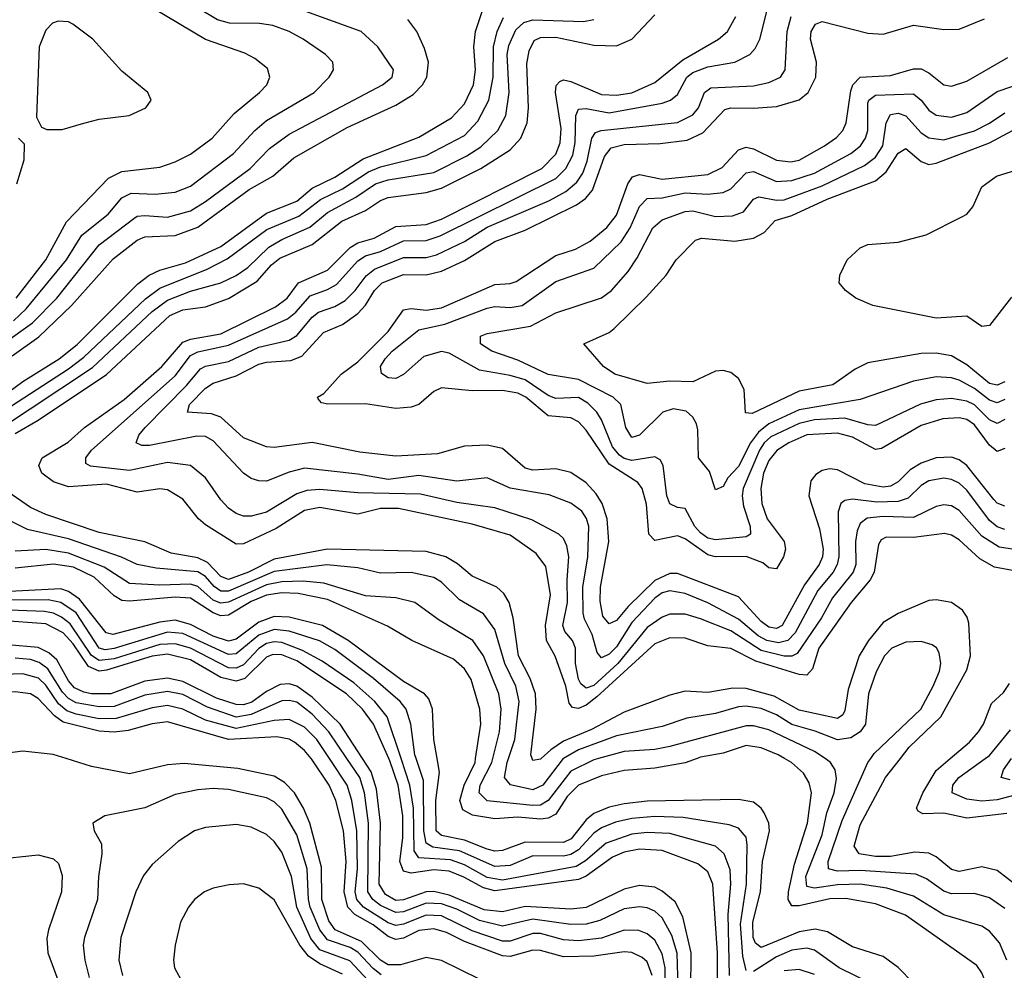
# Model space of a CAD drawing. Header units: inches. Extents: x 1305375 to 1407406, y 744550 to 841633.
# Tile 75 of 256: x 1334882 to 1337469, y 779444 to 781941. Entities that reach past the tile are written whole.
import ezdxf

# ---------------------------------------------------------------- set-up
doc = ezdxf.new("R2010")
doc.units = ezdxf.units.IN
doc.header["$MEASUREMENT"] = 0
doc.layers.add('B3737', color=7, linetype='Continuous')
doc.layers.add('B3738', color=7, linetype='Continuous')

msp = doc.modelspace()

# ---------------------------------------------------------------- linework, layer by layer
at = {"layer": 'B3737', "color": 5}
for points, elevation in [([(1334789.1, 780000), (1334753.5, 779986.5), (1334703.2, 779950), (1334676.3, 779910), (1334670.2, 779890), (1334671.1, 779870), (1334716.2, 779816.2), (1334725.2, 779790), (1334739.6, 779770), (1334767.9, 779747.9), (1334814.7, 779734.7), (1334930, 779747.2), (1334970, 779736.2), (1334983.9, 779723.9), (1334992.9, 779692.9), (1334991.5, 779650), (1334957.2, 779550), (1334952.8, 779527.2), (1334955.5, 779490), (1335007.5, 779350)], 1720), ([(1336090, 779420.2), (1335990, 779469.5), (1335950, 779477.7), (1335882.1, 779457.9), (1335850, 779458.4), (1335830, 779470.2), (1335779.7, 779519.7), (1335710.4, 779550.4), (1335694.1, 779574.1), (1335675.1, 779630), (1335674.6, 779714.6), (1335644.3, 779830), (1335627.6, 779870), (1335604, 779910), (1335577.3, 779937.3), (1335550, 779953.8), (1335454.3, 779974.3), (1335313.3, 779986.7), (1335270, 779983.3), (1335170, 779959.7), (1335070, 779979.2), (1335003.9, 780000)], 1720), ([(1336543.6, 779430), (1336530, 779465.6), (1336517.4, 779477.4), (1336490.2, 779490.2), (1336470, 779492.4), (1336390, 779480.8), (1336310, 779478.9), (1336250, 779495.9), (1336230, 779497), (1336170, 779479.7), (1336150, 779481.5), (1336050, 779519.5), (1336003.2, 779543.2), (1335970, 779552.6), (1335930, 779548.3), (1335890, 779528.4), (1335870, 779524.7), (1335850, 779532.3), (1335810, 779563.6), (1335762.4, 779590), (1335743.5, 779610), (1335733.7, 779650), (1335739.1, 779730), (1335732.1, 779810), (1335712.4, 779890), (1335694.5, 779930), (1335650, 779996.6), (1335647.2, 780000)], 1680), ([(1336578.7, 779370), (1336577.5, 779450), (1336570, 779487.1), (1336550, 779522.7), (1336530, 779539.9), (1336508.3, 779548.3), (1336470, 779548.8), (1336410, 779528.4), (1336350, 779521.2), (1336310, 779524), (1336250, 779540.1), (1336230, 779540.4), (1336170, 779520.3), (1336150, 779520.3), (1336070, 779547.7), (1335990, 779586.5), (1335950, 779588.6), (1335890, 779564.7), (1335870, 779561.3), (1335850, 779568.5), (1335784.8, 779610), (1335767.3, 779630), (1335762.8, 779650), (1335769.1, 779710), (1335767.1, 779810), (1335754.5, 779890), (1335742.2, 779930), (1335695.5, 780000)], 1660), ([(1336612.3, 779370), (1336609, 779489), (1336595.4, 779535.4), (1336570, 779582), (1336550, 779598.7), (1336530, 779607.6), (1336510, 779610.5), (1336470, 779604.8), (1336405.5, 779574.5), (1336370, 779564.9), (1336330, 779564), (1336230, 779578.5), (1336150, 779559.9), (1336090, 779574.3), (1336030, 779604.1), (1335990, 779618.1), (1335950, 779620.1), (1335890, 779597.6), (1335870, 779595.3), (1335830, 779614.3), (1335809, 779630), (1335796, 779650), (1335798.1, 779830), (1335787.6, 779910), (1335774.9, 779950), (1335741.2, 780000)], 1640), ([(1336644.6, 779390), (1336645.5, 779490), (1336624.2, 779584.2), (1336603.6, 779623.6), (1336570, 779651.8), (1336550, 779661.8), (1336510, 779666.2), (1336470, 779656.6), (1336370, 779608.4), (1336330, 779604.4), (1336210, 779611.7), (1336150, 779597.5), (1336102.4, 779602.4), (1336010, 779641.4), (1335970, 779650.5), (1335950, 779649.7), (1335890, 779628.6), (1335870, 779627.5), (1335842.6, 779642.6), (1335825.8, 779670), (1335829.7, 779830), (1335819.5, 779919.5), (1335804.8, 779964.8), (1335781.9, 780000)], 1620), ([(1336714.8, 779410), (1336715, 779490), (1336703, 779670), (1336690, 779702.2), (1336663.2, 779723.2), (1336570, 779758.8), (1336510, 779762.3), (1336470, 779754.1), (1336439, 779741), (1336370, 779691.2), (1336350, 779682), (1336130, 779652.2), (1336100.3, 779660.3), (1336048.7, 779688.7), (1336010, 779704.1), (1335970, 779708), (1335910, 779698.9), (1335890, 779704), (1335880.8, 779730), (1335888.2, 779791.8), (1335888.5, 779850), (1335875.6, 779930), (1335854.4, 779994.4), (1335851.8, 780000)], 1580), ([(1336746.4, 779430), (1336742.7, 779590), (1336750, 779670), (1336748, 779708), (1336732.8, 779750), (1336709.9, 779770), (1336590, 779803.4), (1336530, 779805.4), (1336490, 779801.2), (1336422.1, 779777.9), (1336368.4, 779731.6), (1336343.4, 779716.6), (1336150, 779680.7), (1336110, 779687.5), (1336050, 779721.2), (1336013.7, 779733.7), (1335930, 779739.4), (1335917.8, 779757.8), (1335915.9, 779870), (1335906.5, 779930), (1335883.5, 780000)], 1560), ([(1336790, 779443.4), (1336781.2, 779481.2), (1336775.1, 779564.9), (1336791, 779670), (1336793.4, 779773.4), (1336790, 779793.8), (1336770, 779817.4), (1336746, 779826), (1336624.8, 779844.8), (1336550, 779847.5), (1336490, 779842.7), (1336447, 779833), (1336410, 779818.1), (1336390, 779803.6), (1336350, 779760.5), (1336330, 779747.6), (1336310, 779743.8), (1336230, 779744.4), (1336170, 779719.4), (1336130, 779716.3), (1336037.4, 779757.4), (1335967.1, 779767.1), (1335950, 779777.7), (1335943, 779810), (1335942.5, 779942.5), (1335922.9, 780000)], 1540), ([(1337386.8, 779250), (1337190, 779450.9), (1337150, 779479.9), (1337070, 779505.4), (1337004.4, 779544.4), (1336972.1, 779552.1), (1336930, 779544.8), (1336830, 779503.5), (1336815.1, 779515.1), (1336808.9, 779530), (1336808, 779570), (1336828.1, 779650), (1336833.2, 779730), (1336851.6, 779810), (1336849.6, 779830), (1336837.7, 779857.7), (1336829.9, 779869.9), (1336810, 779885.5), (1336770, 779892.8), (1336530, 779888.1), (1336470, 779881.2), (1336430, 779872.2), (1336390, 779855.3), (1336370, 779838.7), (1336330.7, 779789.3), (1336310, 779779.1), (1336210, 779780), (1336150, 779758.1), (1336130, 779756.5), (1336110, 779761.8), (1336050, 779785.7), (1335990, 779798.3), (1335975.8, 779810), (1335974.7, 779890), (1335984.5, 779964.5), (1335978.2, 780000)], 1520), ([(1336661.2, 780000), (1336630, 779988.4), (1336550, 779975), (1336470, 779968.5), (1336410, 779955.1), (1336349.7, 779930.3), (1336320, 779900), (1336290, 779853.6), (1336270, 779843.5), (1336250, 779841), (1336190, 779845.8), (1336130, 779842.1), (1336071.7, 779851.7), (1336045.7, 779865.7), (1336038.3, 779890), (1336049.1, 779930), (1336078, 779990), (1336079.5, 780000)], 1480), ([(1336402.6, 780000), (1336390, 779996.5), (1336330, 779967.1), (1336270.3, 779889.7), (1336250, 779877.8), (1336230, 779876.4), (1336110, 779889.3), (1336088.6, 779910), (1336091.5, 779930), (1336122.4, 779990), (1336124.9, 780000)], 1460), ([(1336309.8, 780000), (1336255.8, 779930), (1336230, 779918.3), (1336171.2, 779931.2), (1336155.8, 779950), (1336162.7, 779990), (1336166.1, 780000)], 1440), ([(1336251.6, 780000), (1336250, 779998.5), (1336230, 779995.1), (1336228.2, 780000)], 1420), ([(1337489.7, 779309.7), (1337436.7, 779370), (1337410, 779437.2), (1337396.6, 779456.6), (1337209, 779589), (1337130, 779618.5), (1337052, 779632), (1337010, 779631.7), (1336930, 779612.8), (1336910, 779613), (1336901, 779630), (1336901.9, 779650), (1336917, 779723), (1336951.4, 779830), (1336961.7, 779910), (1336956.2, 779936.2), (1336941.3, 779961.3), (1336909.3, 779989.3), (1336891.2, 780000)], 1480), ([(1337475.5, 779470), (1337455.8, 779515.8), (1337430, 779546.7), (1337410, 779560.1), (1337310, 779589.9), (1337230, 779638.1), (1337159.9, 779659.9), (1337090, 779670.3), (1337030, 779668.1), (1336970, 779659.1), (1336950, 779663.8), (1336946.9, 779690), (1336990, 779799.8), (1337002.6, 779857.4), (1337021.9, 779910), (1337027.6, 779947.6), (1337024.1, 779970), (1337012.1, 779990), (1336997.6, 780000)], 1460), ([(1337470, 779605.9), (1337430, 779634.1), (1337390, 779645.2), (1337330, 779644.4), (1337310, 779651.6), (1337264.2, 779684.2), (1337236.5, 779696.5), (1337090, 779706.3), (1337030, 779703.8), (1337007, 779710), (1337005.6, 779730), (1337043, 779837), (1337110.2, 779989.8), (1337117.6, 780000)], 1440), ([(1337503.8, 779663.8), (1337450, 779706.2), (1337410, 779715.4), (1337350, 779703.7), (1337330, 779708.5), (1337290, 779742), (1337270, 779751.4), (1337233.7, 779753.7), (1337170, 779742.9), (1337130, 779742.9), (1337087.4, 779750), (1337073.8, 779770), (1337090, 779826), (1337156.5, 779950), (1337195.5, 780000)], 1420), ([(1337475.4, 779855.4), (1337370, 779843.7), (1337310, 779856.4), (1337254.5, 779854.5), (1337242.1, 779862.1), (1337238.1, 779870), (1337254.8, 779910), (1337290, 779968.3), (1337326.8, 780000)], 1380), ([(1337530, 779912.6), (1337450, 779892), (1337410, 779888.5), (1337370, 779893), (1337331.8, 779910), (1337333.7, 779930), (1337349.5, 779950), (1337418.6, 780000)], 1360), ([(1337484.2, 779944.2), (1337460.2, 779950), (1337466.2, 779970), (1337487.9, 780000)], 1340), ([(1335831.5, 779431.5), (1335810, 779448.2), (1335770, 779491.4), (1335750, 779503.2), (1335690, 779523.8), (1335670.5, 779550), (1335645.2, 779610), (1335640.1, 779630), (1335637.2, 779710), (1335610, 779799.3), (1335570, 779866.9), (1335550, 779886.1), (1335530, 779897.1), (1335430, 779918.4), (1335390, 779921.3), (1335350, 779917.7), (1335290, 779905.7), (1335210, 779870.4), (1335105.5, 779850), (1335073.7, 779830), (1335077.3, 779810), (1335096.1, 779776.1), (1335097.8, 779750), (1335088.5, 779690), (1335085.9, 779630), (1335051.5, 779530), (1335048.7, 779510), (1335052.3, 779470), (1335064.5, 779424.5)], 1740), ([(1335797, 779417), (1335748.8, 779468.8), (1335670, 779497.7), (1335646.9, 779526.9), (1335610, 779610), (1335595.7, 779690), (1335570, 779754.1), (1335550, 779782.1), (1335530, 779800.5), (1335490, 779819.9), (1335450, 779826.7), (1335370, 779818.7), (1335341.1, 779810), (1335298, 779782), (1335230, 779721.8), (1335206.9, 779693.1), (1335186.4, 779650), (1335147.5, 779530), (1335142.1, 779470), (1335152, 779430)], 1760), ([(1335730, 779433.4), (1335670, 779460.6), (1335640.8, 779480.8), (1335617.2, 779510), (1335550, 779629.2), (1335510, 779659.1), (1335470, 779670.6), (1335431.6, 779668.4), (1335390, 779659.4), (1335367, 779650), (1335340.8, 779630), (1335324.9, 779610), (1335304.5, 779570), (1335290.2, 779510.2), (1335286, 779470), (1335288.1, 779450), (1335310.3, 779410)], 1780), ([(1337125.7, 779405.7), (1337034.8, 779450), (1336970, 779496.9), (1336950, 779501.9), (1336910, 779496.9), (1336870, 779479.5), (1336810, 779440.8)], 1540), ([(1336970, 779432.5), (1336930, 779445.6), (1336890, 779442.1)], 1560)]:
    msp.add_lwpolyline(points, dxfattribs=dict(at, elevation=elevation))
at = {"layer": 'B3738', "color": 5}
for points, elevation in [([(1334865.3, 781150), (1334898.7, 781181.3), (1335004.8, 781310), (1335044.5, 781375.5), (1335113.6, 781430), (1335150, 781473.3), (1335174.6, 781485.4), (1335237.2, 781482.8), (1335290, 781488), (1335330, 781503.9), (1335443.2, 781590), (1335499.2, 781650), (1335530, 781676.1), (1335655.2, 781750), (1335694.6, 781790), (1335706.3, 781810), (1335704.1, 781830), (1335684.8, 781850), (1335626.5, 781890), (1335589.8, 781910), (1335546.3, 781926.3), (1335511.4, 781931.4), (1335432.5, 781932.5), (1335401.1, 781941.1), (1335230, 782044.2)], 1560), ([(1334837.9, 781090), (1334914.9, 781145.1), (1334978.8, 781210), (1335090, 781349.7), (1335181.2, 781418.8), (1335190, 781424.7), (1335210, 781427.3), (1335270, 781422.1), (1335330, 781438.9), (1335370, 781463.4), (1335486.9, 781550), (1335537.5, 781602.5), (1335590, 781640.8), (1335835, 781770), (1335860.3, 781790), (1335863.5, 781810), (1335822.3, 781870), (1335778.4, 781910), (1335570, 781985.9)], 1540), ([(1334872.1, 781210), (1334949.9, 781310), (1335004.4, 781410), (1335115.3, 781524.7), (1335150, 781542.6), (1335250, 781554.3), (1335290, 781568), (1335330, 781588.4), (1335387.7, 781630), (1335444.8, 781695.2), (1335511.9, 781750), (1335530.6, 781770), (1335539, 781790), (1335533.1, 781813.1), (1335499.8, 781839.8), (1335473.5, 781853.5), (1335370, 781889.2), (1335194.6, 781994.6)], 1580), ([(1334785.8, 780914.2), (1334890, 780990.9), (1334985.1, 781050), (1335032.2, 781087.8), (1335192.3, 781247.7), (1335221.7, 781270), (1335250, 781283.5), (1335317.2, 781302.8), (1335410, 781345.6), (1335530, 781432.7), (1335610, 781464.3), (1335650, 781498.8), (1335710, 781527.5), (1335784.4, 781575.6), (1335930, 781632.3), (1336016.2, 781683.8), (1336050, 781720.6), (1336073.7, 781770), (1336079.1, 781810), (1336074.7, 781870), (1336079.2, 781910), (1336097.1, 781962.9)], 1480), ([(1337490, 780550.5), (1337455.2, 780555.2), (1337410, 780584.7), (1337350, 780652.1), (1337330, 780664.4), (1337310, 780667), (1337290, 780662.2), (1337230, 780633.4), (1337150, 780635.9), (1337108.3, 780631.7), (1337090, 780617.4), (1337081.7, 780598.3), (1337077.7, 780570), (1337078.7, 780510), (1337071.9, 780490), (1337017.3, 780422.7), (1336988.1, 780370), (1336924, 780276), (1336910, 780268.9), (1336890.6, 780269.4), (1336830, 780284.3), (1336750, 780335.3), (1336670, 780367.3), (1336630, 780379.2), (1336590, 780379.8), (1336570, 780371.6), (1336530, 780344.4), (1336453.3, 780250), (1336390, 780192.1), (1336370, 780185.1), (1336356.3, 780196.3), (1336350, 780208.5), (1336342.3, 780250), (1336341.6, 780290), (1336334.1, 780310), (1336314.1, 780334.1), (1336308.9, 780350), (1336321.3, 780410), (1336319.8, 780470), (1336324.6, 780530), (1336319.2, 780559.2), (1336310, 780578.4), (1336298.4, 780590), (1336227.4, 780627.4), (1336130, 780659.2), (1336030, 780672.8), (1335934.4, 780694.4), (1335770, 780698.2), (1335670, 780707), (1335635.9, 780704.1), (1335610, 780695.2), (1335530, 780647.4), (1335490, 780636.7), (1335470, 780637.2), (1335450, 780643.7), (1335430, 780658), (1335410, 780679.4), (1335370, 780737.7), (1335330, 780770.4), (1335270, 780778.3), (1335170, 780756.9), (1335068, 780768), (1335054.9, 780774.9), (1335055.3, 780790), (1335069.9, 780810), (1335290, 781005.5), (1335330, 781059.2), (1335350, 781068.4), (1335430, 781086), (1335584.9, 781155.1), (1335607, 781173), (1335644.6, 781215.4), (1335690, 781232.1), (1335714, 781246), (1335770, 781307.6), (1335790, 781321.3), (1335830, 781331.9), (1335890, 781360.6), (1335950, 781361.4), (1335986.7, 781373.3), (1336290, 781524.1), (1336316.6, 781550), (1336335, 781585), (1336341.5, 781618.5), (1336342.9, 781690), (1336350, 781706.3), (1336370, 781707.8), (1336430, 781696.6), (1336570, 781721.7), (1336591.9, 781730), (1336610, 781744.7), (1336634.1, 781790), (1336650, 781802.3), (1336690, 781817.9), (1336761, 781830), (1336799.8, 781850), (1336814.3, 781865.7), (1336826.7, 781890), (1336846.1, 781970)], 1360), ([(1334709.6, 780830), (1335010, 781024), (1335050, 781054.4), (1335212.3, 781207.7), (1335250, 781236.1), (1335373.7, 781286.3), (1335426.9, 781313.1), (1335531, 781390), (1335615.1, 781424.9), (1335671.5, 781468.5), (1335730, 781497.2), (1335798, 781542), (1335830, 781554.4), (1335950, 781584.2), (1336050, 781637.4), (1336085.4, 781674.6), (1336114.4, 781730), (1336125.5, 781790), (1336126.1, 781870), (1336136.3, 781910), (1336152.8, 781947.2)], 1460), ([(1334744, 780810), (1335072.9, 781027.1), (1335230, 781174.7), (1335270, 781204.7), (1335330, 781228.1), (1335410, 781250.3), (1335450, 781268.8), (1335480.8, 781290), (1335536.5, 781343.5), (1335570, 781363.6), (1335643.5, 781396.5), (1335690, 781434.4), (1335764.6, 781475.4), (1335816.1, 781510), (1335850, 781520.4), (1335970, 781539.6), (1336056.5, 781583.5), (1336092.9, 781607.1), (1336138.1, 781650), (1336159.3, 781690), (1336167.6, 781750), (1336162.7, 781850), (1336166.6, 781873.4), (1336184.9, 781915.1), (1336205.8, 781934.2), (1336230, 781941), (1336363, 781937), (1336390, 781941.6)], 1440), ([(1334862, 781058), (1334931.6, 781108.4), (1335017.4, 781190), (1335126.8, 781313.2), (1335190, 781362.2), (1335210, 781370.6), (1335290, 781374.2), (1335350, 781396.5), (1335484.5, 781495.5), (1335546.7, 781530), (1335601.8, 781578.2), (1335742.3, 781657.7), (1335870, 781717.1), (1335915.1, 781744.9), (1335940.1, 781770), (1335951.6, 781790), (1335955.7, 781830), (1335945.6, 781865.6), (1335924.9, 781910), (1335901.5, 781941.5)], 1520), ([(1334870, 780854.3), (1334930.5, 780889.5), (1335110, 781009.3), (1335275.8, 781164.2), (1335310, 781179.2), (1335370, 781187.3), (1335430, 781208.7), (1335505.6, 781254.4), (1335542.8, 781297.2), (1335564.8, 781315.2), (1335650, 781351), (1335727.9, 781412.1), (1335790, 781440.2), (1335830, 781466.5), (1335850, 781474.3), (1335950, 781487.6), (1335990, 781498.3), (1336093.3, 781550), (1336170, 781599.6), (1336198.1, 781630), (1336215.1, 781670), (1336218.6, 781710), (1336214.3, 781825.7), (1336220.2, 781859.8), (1336233.5, 781886.5), (1336250, 781894.3), (1336290, 781895.4), (1336390, 781874.2), (1336450, 781872.9), (1336490, 781890.1), (1336550, 781954.4)], 1420), ([(1337490, 780494), (1337443, 780503), (1337404.4, 780524.4), (1337350, 780574.7), (1337330, 780587.1), (1337311.5, 780591.5), (1337230, 780581.2), (1337158.6, 780581.4), (1337145.5, 780574.5), (1337137.7, 780562.3), (1337127, 780490), (1337116.1, 780470), (1337066.6, 780410), (1336981.5, 780290), (1336964.5, 780235.5), (1336950, 780219.3), (1336930, 780220.6), (1336816.2, 780256.2), (1336750, 780289.2), (1336690, 780296.3), (1336630, 780316.8), (1336590, 780317.6), (1336550, 780301.8), (1336398.1, 780161.9), (1336370, 780140.5), (1336350, 780131.4), (1336334.4, 780134.4), (1336325.6, 780145.6), (1336316.3, 780190), (1336288.8, 780268.8), (1336265.7, 780310), (1336263, 780350), (1336275.9, 780430), (1336264.4, 780504.4), (1336238.8, 780538.8), (1336170, 780586.7), (1336070, 780616.2), (1335876.8, 780656.8), (1335830, 780657.3), (1335770, 780641.9), (1335670, 780660.1), (1335630, 780651.5), (1335555.4, 780604.6), (1335470, 780564.3), (1335450, 780563.4), (1335370, 780614.2), (1335351.3, 780630), (1335310, 780681.4), (1335270, 780705.7), (1335250, 780708.9), (1335190, 780700.2), (1335110, 780721.2), (1335010, 780714.3), (1334970, 780727), (1334939.4, 780750), (1334931.6, 780770), (1334940.9, 780790), (1335009.1, 780830.9), (1335051.7, 780870), (1335156.3, 780943.7), (1335254.6, 781030), (1335310, 781093.9), (1335330, 781102.2), (1335410, 781116.4), (1335553.4, 781186.6), (1335584.7, 781210), (1335614.5, 781250), (1335690, 781283.6), (1335750, 781342.8), (1335770, 781355.2), (1335812.6, 781367.4), (1335870, 781398), (1335950, 781403.6), (1335990, 781416.9), (1336253.5, 781550), (1336290, 781588.2), (1336301.9, 781618.1), (1336304.7, 781655.3), (1336289.2, 781750), (1336291.2, 781768.8), (1336301, 781779), (1336310, 781783.6), (1336330, 781779.1), (1336410, 781744.4), (1336450, 781743.4), (1336490, 781749.6), (1336550, 781776.7), (1336624, 781836), (1336718, 781890), (1336740.9, 781910), (1336763.6, 781950)], 1380), ([(1337470, 780601.5), (1337450, 780608.9), (1337430, 780625.2), (1337370, 780705.6), (1337350, 780723.7), (1337330, 780733.3), (1337310, 780736.6), (1337270, 780729.9), (1337250, 780717.6), (1337216, 780684), (1337190, 780675.2), (1337134, 780674), (1337070, 780681.6), (1337050, 780678.3), (1337039.2, 780670), (1337032.1, 780647.9), (1337033.8, 780530), (1337029.6, 780510), (1337018.6, 780490), (1336978.8, 780441.2), (1336918.8, 780330), (1336899.7, 780310), (1336875.6, 780304.4), (1336844.3, 780310), (1336822.1, 780322.1), (1336770, 780366.7), (1336690, 780409.5), (1336630, 780433.6), (1336590, 780440.6), (1336570, 780435.8), (1336550, 780421.1), (1336490, 780357.2), (1336450, 780293.7), (1336430, 780274.5), (1336410, 780264.9), (1336398.9, 780278.9), (1336386.1, 780326.1), (1336365.9, 780365.9), (1336362.4, 780382.4), (1336361.2, 780450), (1336374.6, 780530), (1336376.8, 780610), (1336371.2, 780631.2), (1336358.5, 780650), (1336330, 780671.2), (1336272.7, 780692.7), (1336170.7, 780710.7), (1336110, 780737.6), (1336030, 780728.7), (1335930, 780743.8), (1335850, 780733.2), (1335770, 780747.5), (1335630, 780762.8), (1335590, 780752.8), (1335530, 780729), (1335510, 780729.4), (1335490, 780736.2), (1335470, 780749.9), (1335390, 780834.9), (1335370, 780845.9), (1335346.7, 780846.7), (1335222.2, 780822.2), (1335202.5, 780822.5), (1335187.7, 780830), (1335194.7, 780850), (1335211.1, 780870), (1335319.7, 780980.3), (1335356.2, 781023.8), (1335370, 781031.1), (1335430, 781043.1), (1335510, 781080.7), (1335590, 781099), (1335610, 781111.7), (1335650, 781159.7), (1335666.7, 781173.3), (1335710, 781187.9), (1335736.4, 781203.6), (1335763.2, 781230), (1335791.5, 781268.5), (1335814.1, 781285.9), (1335890, 781316.6), (1335950, 781316.5), (1335976.4, 781323.6), (1336050, 781358.8), (1336110, 781396), (1336273.5, 781466.5), (1336316.6, 781490), (1336345.7, 781514.3), (1336361.5, 781538.5), (1336373, 781570), (1336384.5, 781630), (1336394.8, 781645.2), (1336409.7, 781650.3), (1336610, 781671.3), (1336650, 781691.3), (1336665.4, 781710), (1336681.2, 781750), (1336697.3, 781762.7), (1336810, 781767.4), (1336850, 781776), (1336880.7, 781790), (1336893, 781810), (1336897.8, 781910), (1336908.2, 781950)], 1340), ([(1337470, 780663.5), (1337450, 780670.9), (1337440.7, 780680.7), (1337370, 780769.9), (1337350, 780784.6), (1337330, 780791.6), (1337290, 780790.2), (1337250, 780776.2), (1337221.7, 780758.3), (1337190, 780727), (1337170, 780716.1), (1337150, 780713.5), (1337102, 780722), (1337030, 780758.9), (1337010, 780761.4), (1336990, 780757.1), (1336973.3, 780746.7), (1336960.3, 780730), (1336954.7, 780690), (1336983.4, 780603.4), (1336993, 780550), (1336991.3, 780530), (1336982.1, 780510), (1336943.5, 780456.5), (1336885.2, 780350), (1336870, 780342), (1336850, 780344.9), (1336830, 780359.9), (1336770, 780425.4), (1336610, 780486.7), (1336590, 780486.7), (1336550, 780467.6), (1336480.6, 780399.4), (1336450, 780362.5), (1336430, 780353.7), (1336414.2, 780374.2), (1336406.7, 780413.3), (1336407.9, 780450), (1336429.2, 780570), (1336425.2, 780630), (1336411.8, 780670), (1336396.1, 780696), (1336370, 780724.1), (1336330, 780751.7), (1336290, 780761.3), (1336230, 780757.7), (1336210, 780763.2), (1336150, 780814.5), (1336110, 780823.1), (1336050, 780821), (1335979, 780801), (1335870, 780794.7), (1335774.9, 780805.1), (1335650, 780830.8), (1335550, 780817.1), (1335530, 780818.8), (1335470, 780842.4), (1335410, 780897), (1335385.4, 780905.4), (1335322.2, 780910), (1335327.5, 780930), (1335370, 780972.9), (1335390, 780986.4), (1335450, 781005.2), (1335510, 781036), (1335530, 781041.3), (1335594.4, 781045.6), (1335622.9, 781057.1), (1335680.2, 781119.8), (1335730, 781140.1), (1335770, 781169.5), (1335790, 781191.6), (1335813.9, 781230), (1335833.7, 781250), (1335890, 781272), (1335950, 781270.7), (1335990, 781280.4), (1336050, 781309), (1336130, 781358.9), (1336210, 781388.2), (1336345, 781455), (1336368.4, 781471.6), (1336387, 781493), (1336418, 781582), (1336435.7, 781604.3), (1336470, 781613.7), (1336564.2, 781615.8), (1336635, 781625), (1336676.3, 781643.7), (1336734.4, 781705.6), (1336750, 781709.8), (1336810, 781708.5), (1336870, 781713.6), (1336930, 781730.4), (1336953.3, 781750), (1336973.7, 781790), (1336975.1, 781830), (1336959.6, 781890), (1336961.5, 781910), (1336972.7, 781930), (1336990, 781936.7), (1337110, 781905.8), (1337150, 781903.6), (1337230, 781927), (1337310, 781915.5), (1337350, 781916.7), (1337416.7, 781943.3)], 1320), ([(1337470, 780814.4), (1337450, 780806.5), (1337430, 780823.6), (1337390, 780876.9), (1337370, 780890.5), (1337350, 780895.4), (1337307.5, 780892.5), (1337250, 780875.4), (1337145.7, 780814.3), (1337130, 780812.2), (1337070, 780844.4), (1337030, 780855), (1336950, 780850.5), (1336902.3, 780830), (1336870.6, 780809.4), (1336850, 780783.5), (1336836.2, 780750), (1336828.6, 780710), (1336831.7, 780670), (1336845.6, 780630), (1336890.4, 780570), (1336893.3, 780550), (1336888.6, 780530), (1336870, 780498.1), (1336850, 780500.8), (1336834, 780514), (1336790, 780530.8), (1336710, 780530.2), (1336690, 780534.9), (1336630, 780577.5), (1336610, 780585.3), (1336550, 780573.2), (1336534.9, 780590), (1336528.8, 780668.8), (1336516.7, 780710), (1336505.8, 780725.8), (1336430, 780773.8), (1336370, 780863.3), (1336350, 780884.4), (1336330, 780894.9), (1336270, 780900.2), (1336211.3, 780950), (1336190, 780960.4), (1336150, 780967.5), (1336070, 780966), (1335990, 780974.5), (1335970, 780964.5), (1335930.1, 780929.9), (1335910, 780923.5), (1335870, 780919.8), (1335790, 780931.9), (1335691.5, 780931.5), (1335674.7, 780934.7), (1335665.5, 780945.5), (1335664.4, 780950), (1335680.5, 780959.5), (1335725.8, 781010), (1335770, 781042.2), (1335850, 781121.8), (1335890, 781178.6), (1335910, 781182.2), (1335950, 781178.3), (1335990, 781184.6), (1336130, 781245.3), (1336170, 781248), (1336186.3, 781253.7), (1336290, 781321.4), (1336341.6, 781338.4), (1336380.2, 781359.8), (1336424.4, 781395.6), (1336450, 781427.5), (1336479.6, 781510), (1336491.9, 781528.1), (1336510, 781534.2), (1336570, 781522.5), (1336690, 781534.4), (1336727.2, 781552.8), (1336770, 781599.6), (1336790, 781606.3), (1336810, 781601.7), (1336870, 781572.5), (1336907.9, 781567.9), (1336930, 781572.1), (1336996.2, 781610), (1337027.9, 781632.1), (1337044.1, 781650), (1337053, 781670), (1337065.2, 781754.8), (1337070.9, 781770), (1337090, 781790), (1337170, 781794.8), (1337230, 781812.6), (1337250, 781812), (1337270, 781802), (1337310, 781770.6), (1337330, 781767), (1337370, 781779.9), (1337478.1, 781841.9)], 1280), ([(1337470, 780891.1), (1337450, 780880.8), (1337430, 780889.6), (1337390, 780929.7), (1337370, 780939), (1337330, 780946.3), (1337290, 780942.6), (1337248.7, 780931.3), (1337130, 780875.4), (1337110, 780876.7), (1337050, 780894.4), (1336970, 780889.8), (1336930, 780880.1), (1336854.8, 780845.2), (1336838, 780830), (1336825.3, 780810), (1336782.1, 780710), (1336779.7, 780690), (1336783.5, 780663.5), (1336800.6, 780610), (1336801.4, 780590), (1336790, 780582.6), (1336710, 780574.5), (1336690, 780579.3), (1336670, 780593.1), (1336655.7, 780610), (1336630, 780657.3), (1336610, 780659.9), (1336589.4, 780669.4), (1336581.8, 780690), (1336572.5, 780770), (1336564.7, 780784.7), (1336550, 780792.9), (1336490, 780783.4), (1336470, 780788.3), (1336457.3, 780797.3), (1336439.5, 780819.5), (1336410.5, 780890), (1336398.1, 780910), (1336374.2, 780934.2), (1336350, 780948.5), (1336290, 780946.4), (1336270, 780953.8), (1336210, 780994.7), (1336170, 781006.6), (1336090, 781020.8), (1336010, 781065.2), (1335990, 781069.4), (1335943.7, 781056.3), (1335890, 781009.1), (1335870, 780998.5), (1335850, 781000.3), (1335831.9, 781011.9), (1335829.9, 781030), (1335841.9, 781050), (1335860.1, 781070), (1335930, 781126.1), (1335999, 781141), (1336110, 781183.6), (1336130, 781188), (1336170, 781185), (1336201.6, 781190), (1336290, 781253.6), (1336390, 781288.3), (1336462, 781358), (1336485.3, 781394.7), (1336510, 781450.8), (1336530, 781471.5), (1336570, 781473.3), (1336630, 781486), (1336690, 781482.7), (1336730, 781487.2), (1336750, 781496.5), (1336790, 781539), (1336810, 781542.1), (1336870, 781516.3), (1336910, 781518.8), (1336970, 781538.4), (1337065.7, 781590), (1337090.5, 781609.5), (1337104.2, 781630), (1337110.2, 781650), (1337110, 781722), (1337112.8, 781730), (1337130, 781743.2), (1337230, 781746.6), (1337249.8, 781729.8), (1337270, 781703.3), (1337290, 781690.1), (1337330, 781685.4), (1337370, 781697.1), (1337450, 781752.4), (1337530, 781780.1)], 1260), ([(1337470, 780943.4), (1337450, 780934.7), (1337430, 780941.3), (1337390, 780971.9), (1337350, 780993.8), (1337330, 781000.1), (1337290, 781002.7), (1337230, 780991.7), (1337090, 780943.7), (1336930, 780916.2), (1336850, 780879.5), (1336822.5, 780857.5), (1336801.5, 780830), (1336770, 780767), (1336742.3, 780737.7), (1336730, 780714.8), (1336710, 780706.3), (1336694.1, 780754.1), (1336665, 780790), (1336663.5, 780863.5), (1336659.5, 780879.5), (1336650, 780897.1), (1336632.8, 780912.8), (1336598.9, 780918.9), (1336571.3, 780910), (1336510, 780849.9), (1336490, 780843.7), (1336474.5, 780870), (1336461, 780930), (1336441, 780950), (1336350, 780996.3), (1336270, 781009.4), (1336190, 781047.2), (1336122.3, 781070), (1336091.9, 781090), (1336092.4, 781110), (1336110, 781117.1), (1336223.8, 781136.2), (1336290, 781171), (1336410, 781210.9), (1336436.2, 781230), (1336479.9, 781280.1), (1336504, 781316), (1336545.4, 781394.6), (1336570, 781415.2), (1336630, 781437.8), (1336650, 781439.1), (1336710, 781424.1), (1336754.5, 781425.6), (1336783.2, 781436.8), (1336810, 781469.5), (1336824.1, 781475.9), (1336870, 781467.1), (1336890, 781468), (1336990, 781505), (1337101.5, 781558.5), (1337130, 781580.1), (1337149.2, 781610), (1337158.6, 781670), (1337170, 781692.1), (1337190, 781695.7), (1337210, 781688.5), (1337250, 781644.4), (1337270, 781630.7), (1337310, 781625.8), (1337390, 781649.6), (1337430, 781669.5), (1337470, 781696.6)], 1240), ([(1337470, 780989.7), (1337450, 780981.2), (1337430, 780985.3), (1337370, 781034.2), (1337330, 781058.3), (1337290, 781065.1), (1337250, 781064.1), (1337110, 781039.4), (1337076.8, 781023.2), (1337017.7, 780982.3), (1336930, 780965), (1336806.4, 780906.4), (1336788.8, 780908.8), (1336785, 780970), (1336770, 780998.3), (1336750, 781014.6), (1336730, 781019.8), (1336710, 781018), (1336650, 780989.9), (1336590, 780991.7), (1336530, 780985.3), (1336445.5, 781010), (1336415.4, 781030), (1336363.5, 781090), (1336430, 781119.1), (1336443.7, 781130), (1336527.7, 781212.3), (1336579.9, 781270), (1336606.5, 781310), (1336657.5, 781362.5), (1336672.7, 781367.3), (1336760.9, 781359.1), (1336810, 781366.9), (1336837.8, 781382.2), (1336866.5, 781413.5), (1336910, 781427.2), (1337003.2, 781470), (1337130, 781517.6), (1337158.5, 781541.5), (1337190, 781590.7), (1337210, 781602.6), (1337250, 781568.7), (1337270, 781561.1), (1337290, 781564.4), (1337430, 781618.1), (1337503.1, 781656.9)], 1220), ([(1334873.7, 781510), (1334893.4, 781573.4), (1334894.3, 781614.3), (1334878, 781630)], 1620), ([(1337487.9, 781212.1), (1337430, 781137.8), (1337410, 781135), (1337370, 781162.3), (1337290, 781157.1), (1337122.9, 781190), (1337078.4, 781210), (1337051.8, 781230), (1337034.5, 781250), (1337036.2, 781270), (1337055.6, 781310), (1337090, 781341.8), (1337110, 781350.6), (1337190, 781356.6), (1337263.7, 781376.3), (1337356.9, 781423.1), (1337370, 781430.8), (1337385.8, 781450), (1337410, 781501.9), (1337447.9, 781530), (1337690, 781605.2)], 1180), ([(1336228.2, 780000), (1336224.4, 780010), (1336239, 780130), (1336236.6, 780170), (1336222.9, 780210), (1336192.5, 780270), (1336178.3, 780370), (1336167.3, 780410), (1336153.7, 780433.7), (1336135.4, 780450), (1336070, 780479.5), (1336031.8, 780511.8), (1336001.5, 780530), (1335950, 780544), (1335690, 780549.8), (1335550, 780523.6), (1335482.7, 780490), (1335430, 780470.2), (1335410, 780478.5), (1335374.8, 780514.8), (1335350, 780527.3), (1335279.6, 780539.6), (1335210, 780569.2), (1335090, 780593.6), (1334950, 780641.7), (1334910, 780659.9), (1334850, 780700.6)], 1420), ([(1336166.1, 780000), (1336182.8, 780050), (1336194, 780150), (1336185.4, 780190), (1336156.2, 780250), (1336130, 780339.1), (1336100.1, 780380.1), (1336037.5, 780417.5), (1335990, 780463.2), (1335970, 780476.1), (1335910, 780488.9), (1335830, 780486.9), (1335770, 780501), (1335688.7, 780508.7), (1335550, 780491.4), (1335430, 780439.7), (1335410, 780440), (1335392.4, 780452.4), (1335370, 780478.5), (1335350, 780490.3), (1335240.4, 780500.4), (1335190, 780509.7), (1335148.9, 780528.9), (1335010, 780577.3), (1334902, 780602), (1334830, 780637.7)], 1440), ([(1336124.9, 780000), (1336142, 780070), (1336146.9, 780130), (1336140.1, 780170), (1336100.4, 780270), (1336072.5, 780310), (1335983.7, 780363.7), (1335919.8, 780410), (1335870, 780422), (1335790, 780427.7), (1335680.8, 780460.8), (1335626.3, 780466.3), (1335570, 780464.7), (1335530, 780456.7), (1335430, 780410.6), (1335410, 780408), (1335390, 780416.3), (1335350, 780452.1), (1335330, 780458), (1335250, 780455.3), (1335170, 780460.2), (1335103.1, 780503.1), (1335010, 780539.8), (1334950, 780549.4), (1334870, 780545.1)], 1460), ([(1336079.5, 780000), (1336093.3, 780090), (1336090.5, 780130), (1336067.6, 780207.6), (1336050, 780236.2), (1336021.3, 780261.3), (1335911.6, 780310), (1335848, 780348), (1335690, 780418.3), (1335613.4, 780433.4), (1335570, 780435.3), (1335530, 780429.1), (1335490, 780412.7), (1335430, 780376.7), (1335410, 780374.8), (1335390, 780382.6), (1335330, 780421.6), (1335290, 780423.8), (1335170, 780413.2), (1335150, 780415.4), (1335130, 780427.8), (1335076.8, 780476.8), (1335022.9, 780502.9), (1334970, 780511.2), (1334870, 780500.4)], 1480), ([(1335978.2, 780000), (1335969.4, 780050), (1335966.2, 780130), (1335956.7, 780156.7), (1335945.6, 780170), (1335890, 780202.7), (1335744.2, 780310), (1335677.6, 780350), (1335590, 780371.8), (1335550, 780373.7), (1335510, 780358.8), (1335450, 780314), (1335430, 780308.6), (1335390, 780321.5), (1335330, 780352.6), (1335290, 780363.3), (1335250, 780358), (1335126.2, 780326.2), (1335109, 780330), (1335038.4, 780418.4), (1335010, 780438.9), (1334990, 780446), (1334770, 780435)], 1520), ([(1335922.9, 780000), (1335919.5, 780010), (1335909.7, 780090), (1335897.3, 780130), (1335881.1, 780150), (1335811, 780210), (1335710, 780286.2), (1335669.4, 780309.4), (1335590, 780334.6), (1335550, 780339.1), (1335510, 780324.1), (1335450, 780275.4), (1335430, 780273.8), (1335310, 780328.4), (1335270, 780332.1), (1335130, 780288.8), (1335106.1, 780286.1), (1335090, 780290.4), (1335030, 780382.7), (1334990, 780410.3), (1334956.7, 780416.7), (1334850, 780416)], 1540), ([(1337195.5, 780000), (1337218.9, 780030), (1337301.5, 780110), (1337370, 780233.5), (1337379.8, 780270), (1337375.7, 780355.7), (1337371.4, 780371.4), (1337358.7, 780390), (1337330, 780409.9), (1337290, 780417.4), (1337270, 780415.2), (1337190, 780381.5), (1337150, 780357.1), (1337111.9, 780310), (1337086.9, 780270), (1337058.3, 780181.7), (1337050, 780126.2), (1337044.7, 780115.3), (1337030, 780105.2), (1336930, 780127.1), (1336863.9, 780163.9), (1336790, 780184.1), (1336755, 780185), (1336690, 780173.7), (1336630, 780177.1), (1336590, 780166.7), (1336470, 780121.8), (1336384, 780076), (1336310, 780045.4), (1336276.7, 780023.3), (1336251.6, 780000)], 1420), ([(1335883.5, 780000), (1335847.4, 780110), (1335814.3, 780150), (1335759.2, 780199.2), (1335676.1, 780256.1), (1335624.2, 780284.2), (1335570, 780304.9), (1335550, 780306.8), (1335530, 780302.3), (1335510, 780289), (1335470, 780246.5), (1335450, 780237.6), (1335430, 780238.4), (1335330, 780289.7), (1335290, 780301.9), (1335250, 780299.7), (1335130, 780262.3), (1335090, 780257.7), (1335070, 780270.8), (1335014.4, 780354.4), (1334991.8, 780371.8), (1334970, 780381.7), (1334946.8, 780386.8), (1334831.2, 780391.2)], 1560), ([(1335851.8, 780000), (1335810.8, 780090), (1335782.5, 780130), (1335740.1, 780170), (1335610, 780256.6), (1335570, 780272.4), (1335546.9, 780273.1), (1335530, 780266.3), (1335473.1, 780210), (1335450, 780203.5), (1335410, 780213.3), (1335330, 780259.1), (1335270, 780274.1), (1335230, 780268.9), (1335110, 780232.4), (1335090, 780230.1), (1335061.9, 780241.9), (1335021.8, 780301.8), (1334995.7, 780330), (1334950, 780354.1), (1334830, 780363.1)], 1580), ([(1337117.6, 780000), (1337127, 780013), (1337249.5, 780130), (1337282.1, 780190), (1337298.6, 780230), (1337302.1, 780250), (1337297.5, 780277.5), (1337290.7, 780290.7), (1337279.2, 780299.2), (1337250, 780307.9), (1337210, 780306), (1337173.1, 780290), (1337153.5, 780270), (1337131.9, 780228.1), (1337111.4, 780170), (1337103.7, 780090), (1337090.1, 780069.9), (1337065.7, 780054.3), (1337030, 780048.9), (1336971.9, 780071.9), (1336910, 780089.3), (1336870, 780114.6), (1336830, 780132), (1336790, 780137.8), (1336770, 780135.7), (1336710, 780118.1), (1336634.1, 780105.9), (1336570, 780084), (1336450, 780059.8), (1336350, 780022.7), (1336310, 780000.2), (1336309.8, 780000)], 1440), ([(1335781.9, 780000), (1335723.4, 780090), (1335650, 780161.2), (1335610, 780190.3), (1335590, 780196.1), (1335565.7, 780194.3), (1335530, 780176.1), (1335491.4, 780148.6), (1335470, 780141), (1335450, 780141.8), (1335398.9, 780158.9), (1335310, 780202.8), (1335270, 780211.7), (1335210, 780203.2), (1335121.2, 780170), (1335070, 780170.3), (1335050, 780174.1), (1335025.9, 780185.9), (1335010, 780204.6), (1334979.1, 780259.1), (1334957.9, 780277.9), (1334930, 780291.7), (1334850, 780298.7)], 1620), ([(1335741.2, 780000), (1335694.1, 780070), (1335650, 780116.8), (1335610, 780147.9), (1335590, 780153), (1335570, 780151.3), (1335490, 780115.7), (1335450, 780108.8), (1335374.8, 780134.8), (1335310, 780168.3), (1335270, 780176.5), (1335210, 780166.5), (1335130, 780137.1), (1335090, 780135.9), (1335030, 780146.9), (1335010, 780157.6), (1334994.4, 780174.4), (1334955.8, 780235.8), (1334932.4, 780252.4), (1334910, 780260.3), (1334870, 780263.9)], 1640), ([(1335695.5, 780000), (1335662.2, 780050), (1335630, 780082.3), (1335590, 780103.1), (1335550, 780100.4), (1335450, 780078.7), (1335370, 780101.3), (1335310, 780130.2), (1335270, 780139.6), (1335230, 780133.7), (1335134.8, 780105.2), (1335090, 780104.6), (1335030, 780116.3), (1335005.6, 780125.6), (1334983.6, 780143.6), (1334950, 780192.6), (1334931, 780211), (1334890, 780222.5), (1334684.1, 780215.9)], 1660), ([(1337326.8, 780000), (1337376.9, 780043.1), (1337400.9, 780070), (1337413.8, 780090), (1337435.4, 780144.6), (1337466.2, 780173.8), (1337482.4, 780197.6)], 1380), ([(1335647.2, 780000), (1335630, 780020.9), (1335603.3, 780043.3), (1335590, 780051), (1335556.9, 780056.9), (1335430, 780050.3), (1335270, 780096.9), (1335230, 780091.5), (1335166.2, 780073.8), (1335130, 780069.8), (1335090, 780072.1), (1334995.5, 780095.5), (1334972.7, 780112.7), (1334930, 780157.6), (1334910, 780169.9), (1334870, 780175.6), (1334790, 780170.5), (1334630, 780139.9), (1334593.4, 780126.6), (1334569.7, 780110.3), (1334530, 780066.2), (1334483.3, 780036.7), (1334460.2, 780010), (1334455.2, 780000)], 1680), ([(1336997.6, 780000), (1336970, 780019), (1336850, 780075.5), (1336810, 780086.1), (1336790, 780086.1), (1336590, 780031.8), (1336550, 780024), (1336470, 780018.5), (1336402.6, 780000)], 1460), ([(1337418.6, 780000), (1337430, 780008.3), (1337484.8, 780075.2)], 1360), ([(1335003.9, 780000), (1334969.1, 780010.9), (1334890, 780019.6), (1334815.5, 780010), (1334789.1, 780000)], 1720), ([(1336891.2, 780000), (1336874.3, 780010), (1336830, 780028.4), (1336790, 780034.1), (1336730, 780014.5), (1336670, 780003.3), (1336661.2, 780000)], 1480)]:
    msp.add_lwpolyline(points, dxfattribs=dict(at, elevation=elevation))
at = {"layer": 'B3738', "color": 5, "elevation": 1620}
msp.add_lwpolyline([(1334982.9, 781937.1), (1334968, 781932), (1334950, 781913.6), (1334933, 781870), (1334925.5, 781685.5), (1334938.9, 781658.9), (1334953.1, 781653.1), (1334992.9, 781652.9), (1335050, 781669.5), (1335090, 781680.1), (1335169.6, 781690), (1335212.6, 781710), (1335226.6, 781730), (1335218, 781750), (1335150, 781806), (1335073.8, 781890), (1335021.4, 781930), (1335010, 781935.8)], close=True, dxfattribs=at)

doc.saveas('drawing.dxf')
